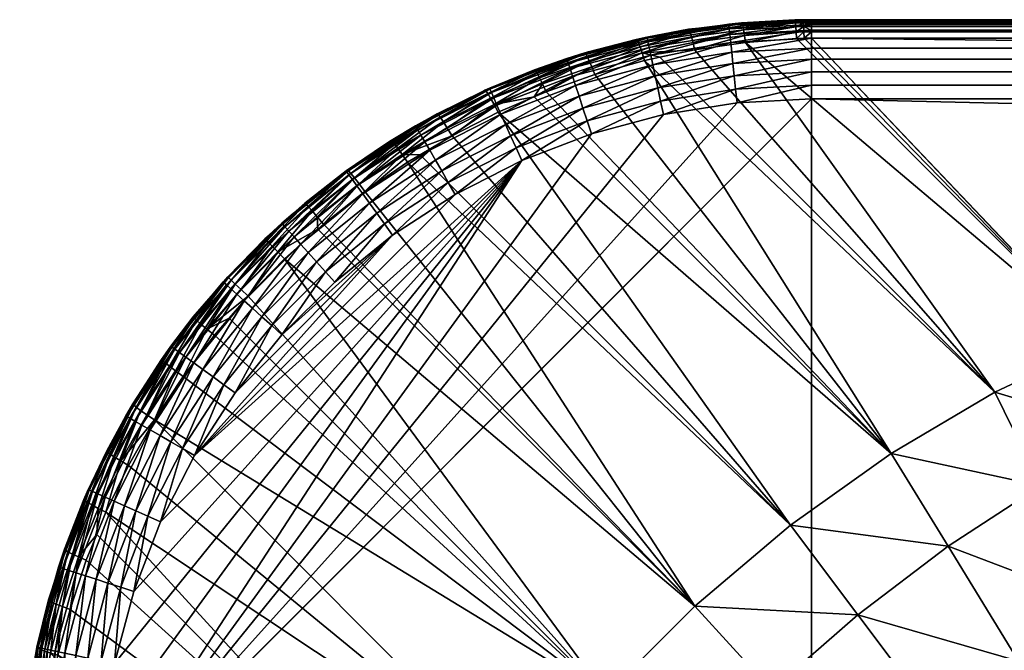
# Model space of a CAD drawing. Header units: inches. Extents: x 55 to 855, y 36 to 836.
# Tile 98 of 246: x 55 to 80, y 820 to 836. Entities that reach past the tile are written whole.
import ezdxf

# ---------------------------------------------------------------- set-up
doc = ezdxf.new("R2010")
doc.units = ezdxf.units.IN
doc.header["$MEASUREMENT"] = 0
doc.layers.get('0').update_dxf_attribs({"true_color": 0x9a9ae5})

msp = doc.modelspace()

# ---------------------------------------------------------------- meshes
at = {"color": 141, "true_color": 0x9ad7e5}
mesh = msp.add_polyface(dxfattribs=at)
corners = [(75.09, 836.107, 757.835), (74.671, 836.102, 754.559), (72.999, 835.997, 757.835), (73.321, 836.028, 754.518), (72.248, 835.878, 757.836), (72.244, 835.896, 754.471), (71.984, 835.864, 754.46), (70.932, 835.67, 757.835), (68.386, 834.289, 752.8), (69.613, 834.724, 752.899), (77.097, 825.155, 742.035), (70.867, 835.078, 753.002), (79.722, 826.701, 742.94), (71.257, 835.161, 753.033), (72.137, 835.349, 753.102), (67.176, 833.769, 752.708), (74.558, 823.344, 741.424), (73.335, 836.009, 754.229), (73.395, 835.708, 753.425), (72.096, 835.531, 753.336), (73.372, 835.847, 753.677), (72.059, 835.676, 753.594), (73.352, 835.948, 753.947), (72.028, 835.781, 753.872), (72.002, 835.844, 754.162), (74.704, 835.799, 753.499), (74.695, 835.93, 753.745), (74.686, 836.025, 754.008), (74.678, 836.083, 754.28), (70.81, 835.267, 753.238), (73.42, 835.535, 753.195), (74.713, 835.635, 753.273), (71.347, 833.714, 759.836), (73.208, 834.008, 759.836), (73.172, 834.354, 759.805), (73.003, 835.967, 758.183), (71.275, 834.053, 759.805), (73.137, 834.688, 759.715), (71.205, 834.383, 759.715), (73.104, 835.003, 759.568), (71.14, 834.692, 759.568), (73.074, 835.287, 759.368), (71.08, 834.971, 759.368), (73.048, 835.532, 759.121), (71.029, 835.212, 759.121), (73.027, 835.731, 758.835), (70.987, 835.408, 758.835), (73.012, 835.877, 758.52), (70.957, 835.552, 758.52), (70.938, 835.64, 758.183), (75.09, 834.454, 759.805), (75.09, 834.791, 759.715), (75.09, 835.107, 759.568), (75.09, 835.392, 759.368), (75.09, 835.639, 759.121), (75.09, 835.839, 758.835), (75.09, 835.986, 758.52), (75.09, 836.076, 758.183)]
mesh.append_faces([[corners[k] for k in face] for face in [(0, 1, 2), (2, 1, 3), (2, 3, 4), (3, 5, 4), (4, 5, 6), (4, 6, 7), (8, 9, 10), (10, 9, 11), (12, 11, 13), (12, 13, 14), (15, 10, 16), (5, 3, 17), (18, 19, 20), (20, 19, 21), (20, 21, 22), (22, 21, 23), (22, 23, 17), (17, 23, 24), (17, 24, 5), (5, 24, 6), (25, 18, 26), (26, 18, 20), (26, 20, 27), (27, 20, 22), (27, 22, 28), (28, 22, 17), (28, 17, 1), (1, 17, 3), (29, 21, 19), (29, 19, 14), (14, 19, 18), (14, 18, 30), (30, 18, 25), (30, 25, 31), (32, 33, 34), (35, 2, 4), (32, 34, 36), (36, 34, 37), (36, 37, 38), (38, 37, 39), (38, 39, 40), (40, 39, 41), (40, 41, 42), (42, 41, 43), (42, 43, 44), (44, 43, 45), (44, 45, 46), (46, 45, 47), (46, 47, 48), (48, 47, 35), (49, 35, 4), (33, 50, 34), (34, 51, 37), (37, 52, 39), (39, 53, 41), (41, 54, 43), (43, 55, 45), (45, 56, 47), (47, 56, 57), (47, 57, 35), (35, 57, 0), (35, 0, 2)]], dxfattribs={"color": 141})
mesh = msp.add_polyface(dxfattribs=at)
corners = [(75.09, 836.107, 754.563), (75.09, 836.107, 757.835), (835.09, 836.107, 754.563), (74.88, 836.106, 754.562), (74.671, 836.102, 754.559), (74.713, 835.635, 753.273), (74.901, 835.638, 753.277), (82.39, 827.958, 744.124), (75.09, 835.639, 753.278), (827.79, 827.958, 744.124), (73.42, 835.535, 753.195), (79.722, 826.701, 742.94), (72.137, 835.349, 753.102), (77.097, 825.155, 742.035), (70.867, 835.078, 753.002), (83.258, 825.642, 741.593), (826.922, 825.642, 741.593), (83.382, 825.311, 741.293), (80.883, 824.339, 740.526), (835.09, 835.803, 753.504), (75.09, 835.803, 753.504), (835.09, 835.836, 753.565), (75.09, 835.836, 753.565), (835.09, 835.934, 753.75), (75.09, 835.934, 753.75), (835.09, 835.982, 753.881), (75.09, 835.982, 753.881), (835.09, 836.029, 754.012), (75.09, 836.029, 754.012), (835.09, 836.073, 754.217), (75.09, 836.073, 754.217), (835.09, 836.087, 754.285), (75.09, 836.087, 754.285), (74.678, 836.083, 754.28), (74.884, 836.086, 754.284), (74.686, 836.025, 754.008), (74.888, 836.028, 754.011), (74.695, 835.93, 753.745), (74.897, 835.802, 753.502), (74.704, 835.799, 753.499), (74.892, 835.933, 753.749), (75.09, 834.107, 759.836), (835.09, 834.454, 759.805), (75.09, 834.454, 759.805), (835.09, 834.791, 759.715), (75.09, 834.791, 759.715), (835.09, 835.107, 759.568), (75.09, 835.107, 759.568), (835.09, 835.392, 759.368), (75.09, 835.392, 759.368), (835.09, 835.639, 759.121), (75.09, 835.639, 759.121), (835.09, 835.839, 758.835), (75.09, 835.839, 758.835), (835.09, 835.986, 758.52), (75.09, 835.986, 758.52), (835.09, 836.076, 758.183), (75.09, 836.076, 758.183), (835.09, 836.107, 757.835), (73.208, 834.008, 759.836), (73.172, 834.354, 759.805), (73.137, 834.688, 759.715), (73.104, 835.003, 759.568), (73.074, 835.287, 759.368), (73.048, 835.532, 759.121), (73.027, 835.731, 758.835)]
mesh.append_faces([[corners[k] for k in face] for face in [(0, 1, 2), (0, 3, 1), (1, 3, 4), (5, 6, 7), (7, 6, 8), (7, 8, 9), (5, 7, 10), (10, 7, 11), (10, 11, 12), (13, 14, 11), (7, 9, 15), (15, 16, 17), (11, 7, 15), (11, 15, 18), (18, 15, 17), (18, 13, 11), (19, 8, 20), (21, 20, 22), (23, 22, 24), (25, 24, 26), (27, 26, 28), (29, 28, 30), (31, 30, 32), (2, 32, 0), (33, 34, 35), (35, 34, 36), (35, 36, 37), (6, 5, 38), (38, 5, 39), (38, 39, 40), (0, 34, 3), (3, 34, 33), (3, 33, 4), (28, 36, 30), (30, 36, 34), (30, 34, 32), (32, 34, 0), (28, 26, 36), (36, 26, 40), (36, 40, 37), (37, 40, 39), (8, 6, 20), (20, 6, 38), (20, 38, 22), (22, 38, 40), (22, 40, 24), (24, 40, 26), (41, 42, 43), (43, 44, 45), (45, 46, 47), (47, 48, 49), (49, 50, 51), (51, 52, 53), (53, 54, 55), (55, 56, 57), (57, 58, 1), (59, 41, 43), (60, 43, 45), (61, 45, 47), (62, 47, 49), (63, 49, 51), (64, 51, 53), (65, 53, 55)]], dxfattribs={"color": 141})
mesh = msp.add_polyface(dxfattribs=at)
corners = [(835.09, 836.107, 754.563), (75.09, 836.107, 757.835), (835.09, 836.107, 757.835), (853.09, 816.107, 759.836), (835.09, 834.107, 759.836), (75.09, 834.107, 759.836), (836.602, 836.05, 754.527), (835.509, 836.102, 754.559), (835.299, 836.106, 754.562), (835.278, 835.638, 753.277), (835.467, 835.635, 753.273), (827.79, 827.958, 744.124), (75.09, 835.639, 753.278), (835.09, 835.639, 753.278), (830.458, 826.701, 742.94), (839.047, 835.142, 753.024), (833.083, 825.155, 742.035), (836.513, 835.56, 753.211), (837.781, 835.394, 753.122), (838.925, 835.167, 753.033), (831.639, 822.812, 739.712), (826.922, 825.642, 741.593), (829.296, 824.339, 740.526), (826.797, 825.311, 741.293), (83.258, 825.642, 741.593), (83.382, 825.311, 741.293), (835.283, 835.802, 753.502), (835.09, 836.087, 754.285), (835.296, 836.086, 754.284), (835.09, 836.073, 754.217), (835.292, 836.028, 754.011), (835.09, 836.029, 754.012), (835.09, 835.803, 753.504), (835.09, 835.836, 753.565), (835.287, 835.933, 753.749), (835.09, 835.934, 753.75), (835.09, 835.982, 753.881), (835.476, 835.799, 753.499), (835.485, 835.93, 753.745), (835.494, 836.025, 754.008), (835.501, 836.083, 754.28), (75.09, 835.803, 753.504), (75.09, 835.836, 753.565), (75.09, 835.934, 753.75), (75.09, 835.982, 753.881), (75.09, 836.029, 754.012), (75.09, 836.073, 754.217), (75.09, 836.087, 754.285), (837.008, 834.354, 759.805), (835.09, 834.454, 759.805), (837.043, 834.688, 759.715), (835.09, 834.791, 759.715), (837.076, 835.003, 759.568), (835.09, 835.107, 759.568), (75.09, 834.454, 759.805), (75.09, 834.791, 759.715), (75.09, 835.107, 759.568), (835.09, 835.392, 759.368), (75.09, 835.392, 759.368), (835.09, 835.639, 759.121), (75.09, 835.639, 759.121), (835.09, 835.839, 758.835), (75.09, 835.839, 758.835), (835.09, 835.986, 758.52), (75.09, 835.986, 758.52), (835.09, 836.076, 758.183), (75.09, 836.076, 758.183)]
mesh.append_faces([[corners[k] for k in face] for face in [(0, 1, 2), (3, 4, 5), (6, 7, 2), (2, 7, 8), (2, 8, 0), (9, 10, 11), (11, 12, 13), (11, 13, 9), (14, 15, 16), (11, 10, 14), (14, 10, 17), (17, 18, 14), (14, 18, 19), (14, 16, 20), (21, 11, 22), (22, 11, 14), (21, 22, 23), (24, 11, 21), (25, 21, 23), (26, 9, 13), (0, 8, 27), (27, 8, 28), (27, 28, 29), (29, 28, 30), (29, 30, 31), (13, 32, 26), (26, 32, 33), (26, 33, 34), (34, 33, 35), (34, 35, 30), (30, 35, 36), (30, 36, 31), (10, 9, 37), (37, 9, 26), (37, 26, 38), (38, 26, 34), (38, 34, 39), (39, 34, 30), (39, 30, 40), (40, 30, 28), (40, 28, 7), (7, 28, 8), (13, 12, 32), (32, 41, 33), (33, 42, 35), (35, 43, 36), (36, 44, 31), (31, 45, 29), (29, 46, 27), (27, 47, 0), (4, 48, 49), (49, 50, 51), (51, 52, 53), (5, 4, 49), (54, 49, 51), (55, 51, 53), (56, 53, 57), (58, 57, 59), (60, 59, 61), (62, 61, 63), (64, 63, 65), (66, 65, 2)]], dxfattribs={"color": 141})
mesh = msp.add_polyface(dxfattribs=at)
corners = [(68.91, 835.128, 757.836), (68.089, 834.841, 754.247), (66.955, 834.378, 757.835), (66.837, 834.325, 754.178), (70.932, 835.67, 757.835), (71.984, 835.864, 754.46), (70.662, 835.611, 754.392), (69.461, 835.276, 757.835), (69.456, 835.294, 754.325), (69.36, 835.268, 754.319), (70.685, 835.591, 754.086), (68.221, 834.643, 753.314), (66.983, 834.126, 753.227), (68.16, 834.757, 753.611), (66.914, 834.24, 753.529), (68.116, 834.823, 753.925), (66.864, 834.307, 753.849), (69.613, 834.724, 752.899), (68.386, 834.289, 752.8), (69.54, 834.918, 753.138), (68.297, 834.486, 753.041), (69.476, 835.072, 753.407), (69.425, 835.184, 753.698), (69.385, 835.25, 754.005), (70.718, 835.527, 753.787), (70.76, 835.418, 753.502), (70.81, 835.267, 753.238), (72.137, 835.349, 753.102), (71.257, 835.161, 753.033), (70.867, 835.078, 753.002), (72.002, 835.844, 754.162), (72.028, 835.781, 753.872), (72.059, 835.676, 753.594), (68.919, 835.099, 758.183), (67.145, 833.95, 759.121), (69.054, 834.683, 759.121), (68.992, 834.873, 758.835), (67.064, 834.133, 758.835), (68.947, 835.013, 758.52), (67.004, 834.268, 758.52), (66.968, 834.35, 758.183), (69.219, 834.177, 759.568), (71.14, 834.692, 759.568), (71.08, 834.971, 759.368), (69.13, 834.448, 759.368), (71.029, 835.212, 759.121), (70.987, 835.408, 758.835), (70.957, 835.552, 758.52), (70.938, 835.64, 758.183), (73.003, 835.967, 758.183), (72.248, 835.878, 757.836)]
mesh.append_faces([[corners[k] for k in face] for face in [(0, 1, 2), (2, 1, 3), (4, 5, 6), (4, 6, 7), (7, 6, 8), (7, 8, 0), (0, 8, 9), (0, 9, 1), (8, 6, 10), (11, 12, 13), (13, 14, 15), (15, 16, 1), (17, 18, 19), (19, 18, 20), (19, 20, 21), (21, 20, 11), (21, 11, 22), (22, 11, 13), (22, 13, 23), (23, 13, 15), (23, 15, 9), (9, 15, 1), (9, 8, 23), (23, 8, 10), (23, 10, 22), (22, 10, 24), (22, 24, 21), (21, 24, 25), (21, 25, 19), (19, 25, 26), (19, 26, 17), (27, 28, 26), (26, 28, 29), (26, 29, 17), (6, 5, 10), (10, 5, 30), (10, 30, 24), (24, 30, 31), (24, 31, 25), (25, 31, 32), (25, 32, 26), (7, 0, 33), (34, 35, 36), (37, 36, 38), (39, 38, 33), (39, 33, 40), (40, 33, 0), (40, 0, 2), (41, 42, 43), (41, 43, 44), (44, 43, 45), (44, 45, 35), (35, 45, 46), (35, 46, 36), (36, 46, 47), (36, 47, 38), (38, 47, 48), (38, 48, 33), (33, 48, 4), (33, 4, 7), (47, 49, 48), (48, 50, 4)]], dxfattribs={"color": 141})
mesh = msp.add_polyface(dxfattribs=at)
corners = [(71.347, 833.714, 759.836), (57.09, 816.107, 759.836), (73.208, 834.008, 759.836), (75.09, 834.107, 759.836), (66.955, 834.378, 757.835), (66.837, 834.325, 754.178), (66.786, 834.291, 757.835), (66.782, 834.298, 754.175), (65.09, 833.427, 757.835), (77.097, 825.155, 742.035), (68.088, 834.161, 752.778), (68.386, 834.289, 752.8), (67.176, 833.769, 752.708), (74.558, 823.344, 741.424), (66.01, 833.174, 752.626), (62.763, 830.948, 752.472), (63.81, 831.77, 752.507), (72.145, 821.299, 741.115), (64.888, 832.508, 752.559), (65.204, 832.696, 752.578), (66.864, 834.307, 753.849), (67.072, 833.967, 752.95), (65.89, 833.372, 752.871), (66.983, 834.126, 753.227), (65.79, 833.531, 753.15), (66.914, 834.24, 753.529), (65.713, 833.645, 753.456), (65.66, 833.712, 753.782), (68.297, 834.486, 753.041), (68.221, 834.643, 753.314), (68.16, 834.757, 753.611), (68.116, 834.823, 753.925), (68.089, 834.841, 754.247), (69.528, 833.226, 759.836), (71.275, 834.053, 759.805), (67.769, 832.551, 759.836), (69.42, 833.556, 759.805), (66.09, 831.695, 759.836), (67.627, 832.868, 759.805), (66.968, 834.35, 758.183), (65.916, 831.996, 759.805), (67.49, 833.176, 759.715), (65.748, 832.288, 759.715), (67.362, 833.464, 759.568), (65.59, 832.561, 759.568), (67.246, 833.725, 759.368), (65.447, 832.809, 759.368), (67.145, 833.95, 759.121), (65.324, 833.022, 759.121), (67.064, 834.133, 758.835), (65.224, 833.195, 758.835), (67.004, 834.268, 758.52), (65.15, 833.323, 758.52), (65.105, 833.401, 758.183), (69.316, 833.876, 759.715), (69.219, 834.177, 759.568), (69.13, 834.448, 759.368), (69.054, 834.683, 759.121), (68.992, 834.873, 758.835), (68.947, 835.013, 758.52), (71.205, 834.383, 759.715), (71.14, 834.692, 759.568)]
mesh.append_faces([[corners[k] for k in face] for face in [(0, 1, 2), (2, 1, 3), (4, 5, 6), (6, 5, 7), (6, 7, 8), (9, 10, 11), (10, 9, 12), (12, 13, 14), (15, 16, 17), (17, 16, 18), (17, 18, 13), (13, 18, 19), (13, 19, 14), (7, 5, 20), (21, 22, 23), (23, 22, 24), (23, 24, 25), (25, 24, 26), (25, 26, 20), (20, 27, 7), (14, 22, 21), (14, 21, 12), (12, 21, 10), (11, 10, 28), (28, 10, 21), (28, 21, 29), (29, 21, 23), (30, 23, 25), (31, 25, 20), (32, 20, 5), (33, 0, 34), (35, 33, 36), (37, 35, 38), (39, 4, 6), (37, 38, 40), (40, 38, 41), (40, 41, 42), (42, 41, 43), (42, 43, 44), (44, 43, 45), (44, 45, 46), (46, 45, 47), (48, 47, 49), (50, 49, 51), (52, 51, 39), (53, 39, 6), (35, 36, 38), (38, 36, 54), (38, 54, 41), (41, 54, 55), (41, 55, 43), (43, 55, 56), (43, 56, 45), (45, 56, 57), (45, 57, 47), (47, 58, 49), (49, 59, 51), (33, 34, 36), (36, 34, 60), (36, 60, 54), (54, 60, 61), (54, 61, 55)]], dxfattribs={"color": 141})
mesh = msp.add_polyface(dxfattribs=at)
corners = [(67.769, 832.551, 759.836), (66.09, 831.695, 759.836), (59.501, 825.107, 759.836), (65.09, 833.427, 757.835), (64.475, 833.058, 754.065), (64.292, 832.909, 757.835), (64.281, 832.927, 754.058), (63.334, 832.287, 757.836), (63.367, 832.311, 754.025), (66.782, 834.298, 754.175), (65.632, 833.729, 754.116), (64.502, 833.04, 753.725), (63.81, 831.77, 752.507), (62.763, 830.948, 752.472), (63.664, 831.962, 752.753), (62.604, 831.133, 752.719), (63.543, 832.115, 753.036), (63.392, 832.293, 753.682), (63.451, 832.227, 753.349), (64.558, 832.974, 753.396), (64.643, 832.86, 753.086), (64.754, 832.703, 752.804), (66.01, 833.174, 752.626), (65.204, 832.696, 752.578), (64.888, 832.508, 752.559), (66.864, 834.307, 753.849), (65.713, 833.645, 753.456), (65.66, 833.712, 753.782), (65.79, 833.531, 753.15), (65.89, 833.372, 752.871), (64.51, 830.669, 759.836), (65.916, 831.996, 759.805), (63.046, 829.483, 759.836), (64.306, 830.95, 759.805), (62.813, 829.741, 759.805), (64.108, 831.223, 759.715), (62.588, 829.992, 759.715), (63.922, 831.478, 759.568), (62.376, 830.227, 759.568), (63.754, 831.709, 759.368), (62.185, 830.439, 759.368), (63.609, 831.909, 759.121), (65.105, 833.401, 758.183), (65.748, 832.288, 759.715), (65.59, 832.561, 759.568), (65.447, 832.809, 759.368), (65.324, 833.022, 759.121), (65.224, 833.195, 758.835), (63.492, 832.07, 758.835), (65.15, 833.323, 758.52), (63.405, 832.19, 758.52), (63.352, 832.263, 758.183), (67.145, 833.95, 759.121), (67.064, 834.133, 758.835), (67.004, 834.268, 758.52), (66.968, 834.35, 758.183), (66.786, 834.291, 757.835)]
mesh.append_faces([[corners[k] for k in face] for face in [(0, 1, 2), (3, 4, 5), (5, 4, 6), (5, 6, 7), (7, 6, 8), (3, 9, 10), (3, 10, 4), (6, 4, 11), (12, 13, 14), (14, 15, 16), (6, 11, 8), (17, 8, 11), (17, 11, 18), (18, 11, 19), (18, 19, 16), (16, 19, 20), (16, 20, 14), (14, 20, 21), (14, 21, 12), (22, 23, 21), (21, 23, 24), (21, 24, 12), (25, 26, 27), (9, 27, 10), (4, 10, 11), (11, 10, 27), (11, 27, 19), (19, 27, 26), (19, 26, 20), (20, 26, 28), (20, 28, 21), (21, 28, 29), (21, 29, 22), (30, 1, 31), (32, 30, 33), (32, 33, 34), (34, 33, 35), (36, 35, 37), (38, 37, 39), (40, 39, 41), (42, 3, 5), (30, 31, 33), (33, 31, 43), (33, 43, 35), (35, 43, 44), (35, 44, 37), (37, 44, 45), (37, 45, 39), (39, 45, 46), (39, 46, 41), (41, 46, 47), (41, 47, 48), (48, 47, 49), (48, 49, 50), (50, 49, 42), (50, 42, 51), (51, 42, 5), (51, 5, 7), (45, 52, 46), (46, 53, 47), (47, 54, 49), (49, 55, 42), (42, 56, 3)]], dxfattribs={"color": 141})
mesh = msp.add_polyface(dxfattribs=at)
corners = [(75.09, 834.107, 759.836), (57.09, 816.107, 759.836), (75.09, 38.107, 759.836), (71.903, 805.558, 736.42), (76.524, 805.626, 733.852), (75.244, 804.305, 734.453), (82.06, 802.968, 731.645), (79.24, 802.806, 732.611), (80.177, 803.87, 732.288), (78.763, 802.985, 732.829), (75.406, 804.244, 734.357), (83.271, 801.295, 731.268), (82.412, 801.617, 731.529), (81.233, 802.059, 731.888), (83.978, 802.049, 731.096), (85.925, 801.118, 730.645), (85.348, 800.516, 730.756), (86.175, 800.206, 730.599), (87.455, 799.726, 730.355), (87.895, 800.176, 730.292), (89.881, 799.226, 730.038), (88.879, 804.102, 730.505), (88.281, 803.51, 730.477), (86.898, 805.04, 730.838), (87.644, 805.775, 730.881), (89.674, 801.97, 730.196), (89.226, 801.523, 730.196), (87.686, 802.916, 730.477), (86.157, 804.299, 730.838), (84.641, 805.67, 731.279), (88.781, 801.075, 730.212), (87.095, 802.318, 730.505), (85.422, 803.552, 730.881), (83.766, 804.775, 731.341), (89.478, 804.689, 730.561), (81.142, 804.931, 732.045), (82.905, 803.874, 731.463), (84.695, 802.802, 730.967), (86.507, 801.719, 730.561), (88.337, 800.626, 730.244), (90.178, 799.526, 730.017), (68.521, 65.387, 738.902), (68.521, 806.826, 738.902), (68.777, 806.73, 738.713), (68.777, 65.484, 738.713), (71.815, 805.591, 736.472), (71.815, 66.623, 736.472), (71.903, 66.656, 736.42), (75.244, 67.909, 734.453), (75.406, 67.97, 734.358), (82.412, 70.597, 731.529), (78.763, 69.228, 732.829), (89.585, 73.287, 730.067), (89.585, 798.927, 730.067), (83.271, 70.919, 731.268), (85.348, 71.698, 730.756), (86.175, 72.008, 730.599)]
mesh.append_faces([[corners[k] for k in face] for face in [(0, 1, 2), (3, 4, 5), (6, 7, 8), (8, 7, 9), (8, 9, 4), (4, 9, 10), (4, 10, 5), (11, 12, 6), (6, 12, 13), (6, 13, 7), (6, 14, 11), (11, 14, 15), (11, 15, 16), (16, 15, 17), (17, 15, 18), (18, 15, 19), (18, 19, 20), (21, 22, 23), (21, 23, 24), (25, 26, 27), (25, 27, 22), (22, 27, 28), (22, 28, 23), (23, 28, 29), (26, 30, 31), (26, 31, 27), (27, 31, 32), (27, 32, 28), (28, 32, 33), (28, 33, 29), (24, 34, 21), (4, 35, 8), (8, 35, 36), (8, 36, 6), (6, 36, 37), (6, 37, 14), (14, 37, 38), (14, 38, 15), (15, 38, 39), (15, 39, 19), (19, 39, 40), (35, 33, 36), (36, 33, 32), (36, 32, 37), (37, 32, 31), (37, 31, 38), (38, 31, 30), (38, 30, 39), (41, 42, 43), (44, 43, 45), (46, 45, 3), (47, 3, 5), (48, 5, 10), (49, 10, 9), (50, 13, 12), (9, 7, 51), (51, 7, 13), (52, 18, 53), (12, 11, 54), (54, 11, 16), (55, 16, 17), (56, 17, 18)]], dxfattribs={"color": 141})
mesh = msp.add_polyface(dxfattribs=at)
corners = [(75.09, 834.107, 759.836), (75.09, 38.107, 759.836), (853.09, 816.107, 759.836), (92.27, 801.612, 730.067), (817.91, 801.612, 730.067), (92.429, 801.188, 730.033), (90.991, 805.022, 730.599), (818.709, 803.742, 730.355), (91.471, 803.742, 730.355), (817.106, 799.467, 729.893), (93.074, 799.467, 729.893), (816.299, 797.316, 729.835), (93.881, 797.316, 729.835), (91.729, 798.123, 729.893), (91.879, 798.272, 729.886), (89.881, 799.226, 730.038), (89.585, 798.927, 730.067), (87.455, 799.726, 730.355), (90.079, 805.272, 730.645), (91.021, 803.302, 730.292), (91.97, 801.315, 730.038), (92.924, 799.318, 729.886), (92.775, 799.169, 729.881), (91.671, 801.018, 730.017), (90.571, 802.86, 730.244), (89.478, 804.689, 730.561), (92.476, 798.87, 729.876), (92.625, 799.02, 729.877), (91.073, 800.422, 729.996), (91.372, 800.721, 730.003), (89.674, 801.97, 730.196), (90.122, 802.416, 730.212), (88.281, 803.51, 730.477), (88.879, 804.102, 730.505), (92.327, 798.721, 729.876), (90.774, 800.124, 729.996), (89.226, 801.523, 730.196), (92.177, 798.571, 729.877), (90.476, 799.825, 730.003), (88.781, 801.075, 730.212), (87.895, 800.176, 730.292), (90.178, 799.526, 730.017), (92.028, 798.422, 729.881), (90.009, 798.768, 730.033), (88.337, 800.626, 730.244), (90.009, 73.446, 730.033), (91.729, 74.091, 729.893)]
mesh.append_faces([[corners[k] for k in face] for face in [(0, 1, 2), (3, 4, 5), (6, 7, 8), (8, 7, 3), (5, 9, 10), (10, 11, 12), (12, 13, 14), (15, 16, 17), (18, 6, 19), (6, 8, 19), (19, 8, 3), (19, 3, 20), (20, 3, 5), (20, 5, 21), (21, 5, 10), (21, 10, 12), (12, 22, 21), (21, 22, 23), (21, 23, 20), (20, 23, 24), (20, 24, 19), (19, 24, 25), (19, 25, 18), (12, 26, 27), (27, 26, 28), (27, 28, 29), (29, 28, 30), (29, 30, 31), (31, 30, 32), (31, 32, 33), (12, 34, 26), (26, 34, 35), (26, 35, 28), (28, 35, 36), (28, 36, 30), (12, 37, 34), (34, 37, 38), (34, 38, 35), (35, 38, 39), (35, 39, 36), (33, 25, 24), (33, 24, 31), (31, 24, 23), (31, 23, 29), (29, 23, 22), (29, 22, 27), (27, 22, 12), (40, 41, 15), (15, 41, 42), (15, 42, 14), (14, 13, 15), (15, 13, 43), (15, 43, 16), (42, 12, 14), (44, 39, 38), (44, 38, 41), (41, 38, 37), (41, 37, 42), (42, 37, 12), (16, 43, 45), (45, 43, 13), (46, 13, 12)]], dxfattribs={"color": 141})
mesh = msp.add_polyface(dxfattribs=at)
corners = [(64.51, 830.669, 759.836), (63.046, 829.483, 759.836), (61.713, 828.151, 759.836), (59.501, 825.107, 759.836), (58.646, 823.428, 759.836), (67.769, 832.551, 759.836), (57.971, 821.669, 759.836), (66.09, 831.695, 759.836), (60.528, 826.687, 759.836), (71.347, 833.714, 759.836), (69.528, 833.226, 759.836), (57.09, 816.107, 759.836), (59.988, 829.194, 757.836), (59.474, 828.602, 754.004), (58.91, 827.862, 757.835), (60.227, 829.489, 757.835), (60.343, 829.618, 753.987), (59.983, 829.197, 753.994), (72.145, 821.299, 741.115), (62.622, 830.822, 752.47), (62.763, 830.948, 752.472), (61.778, 830.066, 752.456), (69.898, 819.052, 741.115), (60.859, 829.129, 752.459), (59.218, 827.096, 752.52), (60.006, 828.139, 752.48), (60.379, 828.572, 752.471), (58.87, 827.358, 753.049), (59.558, 828.518, 753.325), (59.668, 828.422, 753.011), (59.025, 827.24, 752.766), (59.819, 828.295, 752.727), (60.364, 829.595, 753.641), (59.493, 828.578, 753.659), (60.428, 829.533, 753.306), (60.535, 829.432, 752.99), (60.68, 829.296, 752.705), (62.813, 829.741, 759.805), (61.455, 828.384, 759.805), (60.247, 826.891, 759.805), (59.201, 825.28, 759.805), (59.974, 827.089, 759.715), (58.909, 825.449, 759.715), (59.719, 827.275, 759.568), (60.25, 829.469, 758.183), (61.205, 828.609, 759.715), (60.97, 828.82, 759.568), (60.758, 829.011, 759.368), (59.488, 827.443, 759.368), (60.575, 829.176, 759.121), (59.288, 827.587, 759.121), (60.426, 829.31, 758.835), (59.126, 827.705, 758.835), (60.317, 829.409, 758.52), (59.007, 827.792, 758.52), (58.934, 827.845, 758.183), (62.588, 829.992, 759.715), (62.376, 830.227, 759.568), (62.185, 830.439, 759.368)]
mesh.append_faces([[corners[k] for k in face] for face in [(0, 1, 2), (3, 4, 5), (5, 4, 6), (3, 7, 0), (3, 0, 8), (8, 0, 2), (9, 10, 11), (11, 10, 5), (12, 13, 14), (15, 16, 12), (12, 16, 17), (12, 17, 13), (18, 19, 20), (19, 18, 21), (21, 22, 23), (24, 25, 22), (22, 25, 26), (22, 26, 23), (27, 28, 29), (30, 29, 31), (13, 17, 32), (23, 26, 31), (31, 26, 25), (31, 25, 24), (33, 13, 32), (33, 32, 28), (28, 32, 34), (28, 34, 29), (29, 34, 35), (29, 35, 31), (31, 35, 36), (31, 36, 23), (16, 32, 17), (2, 1, 37), (8, 2, 38), (3, 8, 39), (3, 39, 40), (40, 39, 41), (40, 41, 42), (42, 41, 43), (44, 15, 12), (8, 38, 39), (39, 38, 45), (39, 45, 41), (41, 45, 46), (41, 46, 43), (43, 46, 47), (43, 47, 48), (48, 47, 49), (48, 49, 50), (50, 49, 51), (50, 51, 52), (52, 51, 53), (52, 53, 54), (54, 53, 44), (54, 44, 55), (55, 44, 12), (2, 37, 38), (38, 37, 56), (38, 56, 45), (45, 57, 46), (46, 58, 47)]], dxfattribs={"color": 141})
mesh = msp.add_polyface(dxfattribs=at)
corners = [(67.769, 832.551, 759.836), (57.971, 821.669, 759.836), (57.483, 819.849, 759.836), (57.09, 816.107, 759.836), (57.189, 817.988, 759.836), (56.905, 824.411, 757.835), (57.287, 825.22, 754.133), (56.906, 824.411, 754.176), (56.819, 824.242, 757.835), (56.712, 823.997, 754.197), (61.778, 830.066, 752.456), (72.145, 821.299, 741.115), (69.898, 819.052, 741.115), (59.218, 827.096, 752.52), (58.497, 826.002, 752.576), (67.853, 816.639, 741.424), (56.773, 822.458, 752.828), (57.038, 823.107, 752.778), (66.042, 814.1, 742.035), (57.268, 823.67, 752.734), (57.842, 824.853, 752.649), (56.577, 822.542, 753.069), (56.361, 821.219, 752.929), (57.069, 823.77, 752.976), (56.911, 823.855, 753.251), (56.42, 822.615, 753.34), (56.797, 823.922, 753.552), (56.307, 822.673, 753.636), (56.73, 823.97, 753.87), (57.644, 824.968, 752.892), (57.485, 825.065, 753.171), (57.371, 825.14, 753.476), (57.304, 825.193, 753.8), (58.646, 823.428, 759.836), (59.501, 825.107, 759.836), (59.201, 825.28, 759.805), (58.329, 823.569, 759.805), (57.641, 821.776, 759.805), (56.508, 818.06, 759.715), (56.814, 819.991, 759.715), (56.505, 820.057, 759.568), (57.144, 819.921, 759.805), (57.32, 821.88, 759.715), (57.02, 821.978, 759.568), (56.748, 822.066, 759.368), (58.021, 823.706, 759.715), (57.733, 823.835, 759.568), (57.472, 823.951, 759.368), (57.246, 824.051, 759.121), (56.514, 822.143, 759.121), (57.064, 824.133, 758.835), (56.324, 822.204, 758.835), (56.929, 824.192, 758.52), (56.183, 822.25, 758.52), (56.847, 824.229, 758.183), (56.098, 822.278, 758.183), (58.909, 825.449, 759.715), (58.635, 825.607, 759.568), (58.388, 825.75, 759.368), (58.175, 825.873, 759.121), (58.001, 825.973, 758.835)]
mesh.append_faces([[corners[k] for k in face] for face in [(0, 1, 2), (3, 0, 4), (4, 0, 2), (5, 6, 7), (5, 7, 8), (8, 7, 9), (10, 11, 12), (13, 12, 14), (14, 12, 15), (16, 17, 18), (18, 17, 19), (15, 19, 20), (15, 20, 14), (17, 16, 21), (16, 22, 21), (19, 17, 23), (23, 17, 21), (23, 21, 24), (24, 21, 25), (24, 25, 26), (26, 27, 28), (20, 19, 29), (29, 19, 23), (29, 23, 30), (30, 23, 24), (30, 24, 31), (31, 24, 26), (31, 26, 32), (32, 26, 28), (32, 28, 7), (7, 28, 9), (33, 34, 35), (1, 33, 36), (2, 1, 37), (38, 39, 40), (2, 37, 41), (41, 37, 42), (41, 42, 39), (39, 42, 43), (39, 43, 40), (40, 43, 44), (1, 36, 37), (37, 36, 45), (37, 45, 42), (42, 45, 46), (42, 46, 43), (43, 46, 47), (43, 47, 44), (44, 47, 48), (44, 48, 49), (49, 48, 50), (49, 50, 51), (51, 50, 52), (53, 52, 54), (55, 54, 8), (33, 35, 36), (36, 56, 45), (45, 57, 46), (46, 58, 47), (47, 59, 48), (48, 60, 50), (54, 5, 8)]], dxfattribs={"color": 141})
mesh = msp.add_polyface(dxfattribs=at)
corners = [(63.334, 832.287, 757.836), (62.291, 831.475, 753.998), (62.003, 831.209, 757.835), (61.999, 831.215, 753.994), (61.707, 830.97, 757.835), (61.282, 830.576, 753.985), (60.227, 829.489, 757.835), (60.343, 829.618, 753.987), (63.367, 832.311, 754.025), (61.608, 830.243, 752.703), (60.68, 829.296, 752.705), (61.47, 830.386, 752.988), (60.535, 829.432, 752.99), (61.367, 830.491, 753.303), (60.428, 829.533, 753.306), (61.304, 830.555, 753.639), (60.364, 829.595, 753.641), (60.859, 829.129, 752.459), (61.778, 830.066, 752.456), (62.622, 830.822, 752.47), (62.315, 831.456, 753.653), (62.763, 830.948, 752.472), (62.604, 831.133, 752.719), (62.473, 831.282, 753.003), (62.376, 831.391, 753.318), (63.664, 831.962, 752.753), (63.543, 832.115, 753.036), (63.451, 832.227, 753.349), (63.392, 832.293, 753.682), (61.728, 830.947, 758.183), (61.205, 828.609, 759.715), (62.588, 829.992, 759.715), (62.376, 830.227, 759.568), (60.97, 828.82, 759.568), (62.185, 830.439, 759.368), (60.758, 829.011, 759.368), (62.02, 830.622, 759.121), (60.575, 829.176, 759.121), (61.887, 830.771, 758.835), (60.426, 829.31, 758.835), (61.788, 830.88, 758.52), (60.317, 829.409, 758.52), (60.25, 829.469, 758.183), (62.813, 829.741, 759.805), (64.108, 831.223, 759.715), (63.922, 831.478, 759.568), (63.754, 831.709, 759.368), (63.609, 831.909, 759.121), (63.492, 832.07, 758.835), (63.405, 832.19, 758.52), (63.352, 832.263, 758.183)]
mesh.append_faces([[corners[k] for k in face] for face in [(0, 1, 2), (2, 1, 3), (2, 3, 4), (4, 3, 5), (4, 5, 6), (6, 5, 7), (0, 8, 1), (9, 10, 11), (11, 10, 12), (11, 12, 13), (13, 12, 14), (13, 14, 15), (15, 14, 16), (17, 10, 9), (17, 9, 18), (18, 9, 19), (5, 3, 20), (21, 19, 22), (22, 19, 9), (22, 9, 23), (23, 9, 11), (23, 11, 24), (24, 11, 13), (24, 13, 20), (20, 13, 15), (20, 15, 5), (5, 15, 16), (5, 16, 7), (25, 21, 22), (26, 22, 23), (26, 23, 27), (27, 23, 24), (27, 24, 28), (28, 24, 20), (3, 1, 20), (20, 1, 8), (20, 8, 28), (2, 4, 29), (30, 31, 32), (33, 32, 34), (35, 34, 36), (35, 36, 37), (37, 36, 38), (37, 38, 39), (39, 38, 40), (39, 40, 41), (41, 40, 29), (41, 29, 42), (42, 29, 4), (42, 4, 6), (43, 44, 31), (31, 45, 32), (32, 46, 34), (34, 47, 36), (36, 47, 48), (36, 48, 38), (38, 48, 49), (38, 49, 40), (40, 49, 50), (40, 50, 29), (29, 50, 0), (29, 0, 2)]], dxfattribs={"color": 141})
mesh = msp.add_polyface(dxfattribs=at)
corners = [(57.769, 826.107, 757.835), (57.287, 825.22, 754.133), (56.905, 824.411, 757.835), (58.91, 827.862, 757.835), (59.474, 828.602, 754.004), (58.674, 827.531, 754.035), (58.288, 826.905, 757.835), (58.274, 826.914, 754.058), (57.947, 826.408, 754.078), (58.497, 826.002, 752.576), (57.842, 824.853, 752.649), (57.644, 824.968, 752.892), (56.906, 824.411, 754.176), (57.304, 825.193, 753.8), (58.302, 826.135, 752.821), (58.145, 826.243, 753.102), (57.485, 825.065, 753.171), (58.031, 826.326, 753.411), (57.371, 825.14, 753.476), (57.965, 826.382, 753.74), (59.218, 827.096, 752.52), (59.025, 827.24, 752.766), (58.87, 827.358, 753.049), (58.758, 827.448, 753.361), (58.692, 827.506, 753.693), (59.493, 828.578, 753.659), (59.558, 828.518, 753.325), (59.668, 828.422, 753.011), (59.819, 828.295, 752.727), (57.796, 826.092, 758.183), (58.329, 823.569, 759.805), (59.201, 825.28, 759.805), (58.909, 825.449, 759.715), (58.021, 823.706, 759.715), (58.635, 825.607, 759.568), (57.733, 823.835, 759.568), (58.388, 825.75, 759.368), (57.472, 823.951, 759.368), (58.175, 825.873, 759.121), (57.246, 824.051, 759.121), (58.001, 825.973, 758.835), (57.064, 824.133, 758.835), (57.874, 826.047, 758.52), (56.929, 824.192, 758.52), (56.847, 824.229, 758.183), (59.719, 827.275, 759.568), (59.488, 827.443, 759.368), (59.288, 827.587, 759.121), (59.126, 827.705, 758.835), (59.007, 827.792, 758.52), (58.934, 827.845, 758.183), (59.988, 829.194, 757.836)]
mesh.append_faces([[corners[k] for k in face] for face in [(0, 1, 2), (3, 4, 5), (3, 5, 6), (6, 5, 7), (6, 7, 0), (0, 7, 8), (0, 8, 1), (9, 10, 11), (12, 1, 13), (14, 9, 11), (14, 11, 15), (15, 11, 16), (15, 16, 17), (17, 16, 18), (17, 18, 19), (19, 18, 13), (19, 13, 8), (8, 13, 1), (20, 9, 21), (21, 9, 14), (21, 14, 22), (22, 14, 15), (22, 15, 23), (23, 15, 17), (23, 17, 24), (24, 17, 19), (24, 19, 7), (7, 19, 8), (24, 25, 23), (23, 25, 26), (23, 26, 22), (22, 27, 21), (21, 28, 20), (7, 5, 24), (24, 5, 4), (24, 4, 25), (6, 0, 29), (29, 0, 2), (30, 31, 32), (33, 32, 34), (35, 34, 36), (37, 36, 38), (39, 38, 40), (41, 40, 42), (41, 42, 43), (43, 42, 29), (43, 29, 44), (44, 29, 2), (32, 45, 34), (34, 45, 46), (34, 46, 36), (36, 46, 47), (36, 47, 38), (38, 47, 48), (38, 48, 40), (40, 48, 49), (40, 49, 42), (42, 49, 50), (42, 50, 29), (29, 50, 3), (29, 3, 6), (50, 51, 3)]], dxfattribs={"color": 141})
mesh = msp.add_polyface(dxfattribs=at)
corners = [(74.558, 823.344, 741.424), (77.097, 825.155, 742.035), (78.541, 822.812, 739.712), (80.883, 824.339, 740.526), (83.382, 825.311, 741.293), (82.331, 821.372, 738.005), (65.885, 807.814, 741.293), (69.825, 808.865, 738.005), (68.521, 806.826, 738.902), (68.777, 806.73, 738.713), (73.058, 807.298, 735.769), (71.815, 805.591, 736.472), (71.903, 805.558, 736.42), (76.524, 805.626, 733.852), (83.899, 818.139, 735.769), (82.205, 816.797, 735.237), (80.314, 819.912, 737.324), (82.838, 812.271, 733.215), (81.502, 811.001, 733.087), (78.912, 813.859, 734.701), (80.538, 815.367, 734.88), (76.43, 816.593, 736.636), (78.34, 818.314, 736.866), (74.079, 819.177, 738.887), (76.262, 821.084, 739.163), (72.145, 821.299, 741.115), (84.17, 808.055, 731.801), (80.195, 809.695, 733.087), (77.338, 812.285, 734.701), (74.604, 814.767, 736.636), (72.02, 817.118, 738.887), (69.898, 819.052, 741.115), (83.142, 807.027, 731.801), (82.131, 805.984, 731.882), (78.926, 808.358, 733.215), (75.83, 810.658, 734.88), (72.883, 812.857, 736.866), (70.113, 814.934, 739.163), (67.853, 816.639, 741.424), (84.197, 813.497, 733.471), (66.858, 810.313, 740.526), (68.385, 812.656, 739.712), (71.284, 810.883, 737.324), (74.399, 808.992, 735.237), (77.7, 807, 733.471), (81.142, 804.931, 732.045), (66.042, 814.1, 742.035)]
mesh.append_faces([[corners[k] for k in face] for face in [(0, 1, 2), (3, 4, 5), (6, 7, 8), (8, 7, 9), (9, 7, 10), (9, 10, 11), (11, 10, 12), (12, 10, 13), (14, 15, 16), (14, 16, 5), (5, 16, 2), (5, 2, 3), (3, 2, 1), (17, 18, 19), (17, 19, 20), (20, 19, 21), (20, 21, 22), (22, 21, 23), (22, 23, 24), (24, 23, 25), (24, 25, 0), (26, 27, 18), (18, 27, 28), (18, 28, 19), (19, 28, 29), (19, 29, 21), (21, 29, 30), (21, 30, 23), (23, 30, 31), (23, 31, 25), (32, 33, 34), (32, 34, 27), (27, 34, 35), (27, 35, 28), (28, 35, 36), (28, 36, 29), (29, 36, 37), (29, 37, 30), (30, 37, 38), (30, 38, 31), (0, 2, 24), (24, 2, 16), (24, 16, 22), (22, 16, 15), (22, 15, 20), (20, 15, 39), (40, 41, 42), (40, 42, 7), (7, 42, 43), (7, 43, 10), (10, 43, 44), (10, 44, 13), (13, 44, 45), (46, 37, 41), (41, 37, 36), (41, 36, 42), (42, 36, 35), (42, 35, 43), (43, 35, 34), (43, 34, 44), (44, 34, 33), (44, 33, 45)]], dxfattribs={"color": 141})
mesh = msp.add_polyface(dxfattribs=at)
corners = [(55.921, 821.736, 757.836), (55.819, 821.458, 754.341), (55.527, 820.265, 757.835), (55.525, 820.258, 754.407), (55.319, 818.949, 757.835), (55.294, 818.953, 754.472), (56.819, 824.242, 757.835), (56.712, 823.997, 754.197), (56.069, 822.287, 757.835), (56.223, 822.743, 754.268), (55.907, 821.739, 754.325), (56.241, 822.716, 753.948), (55.545, 820.236, 754.102), (56.054, 820.064, 753.024), (56.03, 819.942, 753.033), (55.867, 820.117, 753.259), (55.623, 818.836, 753.355), (55.717, 820.165, 753.522), (55.479, 818.87, 753.612), (55.609, 820.204, 753.805), (55.374, 818.899, 753.888), (55.311, 818.923, 754.177), (56.361, 821.219, 752.929), (56.168, 821.288, 753.168), (56.014, 821.347, 753.435), (55.903, 821.396, 753.724), (55.838, 821.433, 754.029), (56.577, 822.542, 753.069), (56.42, 822.615, 753.34), (56.307, 822.673, 753.636), (56.797, 823.922, 753.552), (56.73, 823.97, 753.87), (56.194, 818.093, 759.568), (56.505, 820.057, 759.568), (56.226, 820.116, 759.368), (55.91, 818.123, 759.368), (55.985, 820.168, 759.121), (55.665, 818.148, 759.121), (55.789, 820.209, 758.835), (55.466, 818.169, 758.835), (55.645, 820.24, 758.52), (55.319, 818.185, 758.52), (55.557, 820.259, 758.183), (55.23, 818.194, 758.183), (56.098, 822.278, 758.183), (56.748, 822.066, 759.368), (56.514, 822.143, 759.121), (56.324, 822.204, 758.835), (56.183, 822.25, 758.52), (56.929, 824.192, 758.52), (56.847, 824.229, 758.183)]
mesh.append_faces([[corners[k] for k in face] for face in [(0, 1, 2), (2, 1, 3), (2, 3, 4), (4, 3, 5), (6, 7, 8), (8, 7, 9), (8, 9, 0), (0, 9, 10), (0, 10, 1), (10, 9, 11), (5, 3, 12), (13, 14, 15), (15, 14, 16), (15, 16, 17), (17, 18, 19), (19, 20, 12), (12, 20, 21), (12, 21, 5), (22, 13, 23), (23, 13, 15), (23, 15, 24), (24, 15, 17), (24, 17, 25), (25, 17, 19), (25, 19, 26), (26, 19, 12), (26, 12, 1), (1, 12, 3), (27, 22, 23), (27, 23, 28), (28, 23, 24), (28, 24, 29), (29, 24, 25), (29, 25, 11), (11, 25, 26), (11, 26, 10), (10, 26, 1), (30, 28, 29), (31, 29, 11), (31, 11, 7), (7, 11, 9), (32, 33, 34), (35, 34, 36), (37, 36, 38), (39, 38, 40), (41, 40, 42), (43, 42, 2), (44, 8, 0), (33, 45, 34), (34, 45, 46), (34, 46, 36), (36, 46, 47), (36, 47, 38), (38, 47, 48), (38, 48, 40), (40, 48, 44), (40, 44, 42), (42, 44, 0), (42, 0, 2), (47, 49, 48), (48, 50, 44), (44, 6, 8)]], dxfattribs={"color": 141})
mesh = msp.add_polyface(dxfattribs=at)
corners = [(55.09, 816.107, 757.835), (55.199, 818.197, 757.836), (55.147, 817.618, 754.527), (55.094, 816.526, 754.559), (55.319, 818.949, 757.835), (55.294, 818.953, 754.472), (55.292, 818.941, 754.473), (66.042, 814.1, 742.035), (57.268, 823.67, 752.734), (67.853, 816.639, 741.424), (56.054, 820.064, 753.024), (56.361, 821.219, 752.929), (56.773, 822.458, 752.828), (64.496, 811.475, 742.94), (56.03, 819.942, 753.033), (55.803, 818.798, 753.122), (55.623, 818.836, 753.355), (55.636, 817.53, 753.211), (55.562, 816.484, 753.273), (55.464, 817.552, 753.44), (55.398, 816.493, 753.499), (55.327, 817.572, 753.692), (55.267, 816.502, 753.745), (55.227, 817.59, 753.96), (55.172, 816.51, 754.008), (55.167, 817.606, 754.241), (55.114, 816.518, 754.28), (55.479, 818.87, 753.612), (55.374, 818.899, 753.888), (55.311, 818.923, 754.177), (55.717, 820.165, 753.522), (55.609, 820.204, 753.805), (55.23, 818.194, 758.183), (57.189, 817.988, 759.836), (57.483, 819.849, 759.836), (57.144, 819.921, 759.805), (57.09, 816.107, 759.836), (56.843, 818.025, 759.805), (56.743, 816.107, 759.805), (56.508, 818.06, 759.715), (56.406, 816.107, 759.715), (56.194, 818.093, 759.568), (56.09, 816.107, 759.568), (55.91, 818.123, 759.368), (55.804, 816.107, 759.368), (55.665, 818.148, 759.121), (55.558, 816.107, 759.121), (55.466, 818.169, 758.835), (55.358, 816.107, 758.835), (55.319, 818.185, 758.52), (55.211, 816.107, 758.52), (55.12, 816.107, 758.183), (56.814, 819.991, 759.715), (56.505, 820.057, 759.568), (56.226, 820.116, 759.368), (55.985, 820.168, 759.121), (55.789, 820.209, 758.835), (55.645, 820.24, 758.52), (55.557, 820.259, 758.183), (55.527, 820.265, 757.835)]
mesh.append_faces([[corners[k] for k in face] for face in [(0, 1, 2), (2, 3, 0), (4, 5, 1), (1, 5, 6), (1, 6, 2), (7, 8, 9), (7, 10, 11), (7, 11, 12), (13, 14, 10), (14, 15, 16), (17, 18, 19), (19, 18, 20), (19, 20, 21), (21, 20, 22), (21, 22, 23), (23, 22, 24), (23, 24, 25), (25, 24, 26), (25, 26, 2), (2, 26, 3), (15, 17, 16), (16, 17, 19), (16, 19, 27), (27, 19, 21), (27, 21, 28), (28, 21, 23), (28, 23, 29), (29, 23, 25), (29, 25, 6), (6, 25, 2), (30, 16, 27), (31, 27, 28), (5, 29, 6), (4, 1, 32), (33, 34, 35), (36, 33, 37), (38, 37, 39), (38, 39, 40), (40, 39, 41), (40, 41, 42), (42, 41, 43), (42, 43, 44), (44, 43, 45), (44, 45, 46), (46, 45, 47), (46, 47, 48), (48, 47, 49), (48, 49, 50), (50, 49, 32), (50, 32, 51), (51, 32, 1), (51, 1, 0), (33, 35, 37), (37, 35, 52), (37, 52, 39), (39, 53, 41), (41, 54, 43), (43, 55, 45), (45, 56, 47), (47, 57, 49), (49, 58, 32), (32, 59, 4)]], dxfattribs={"color": 141})

doc.saveas('drawing.dxf')
